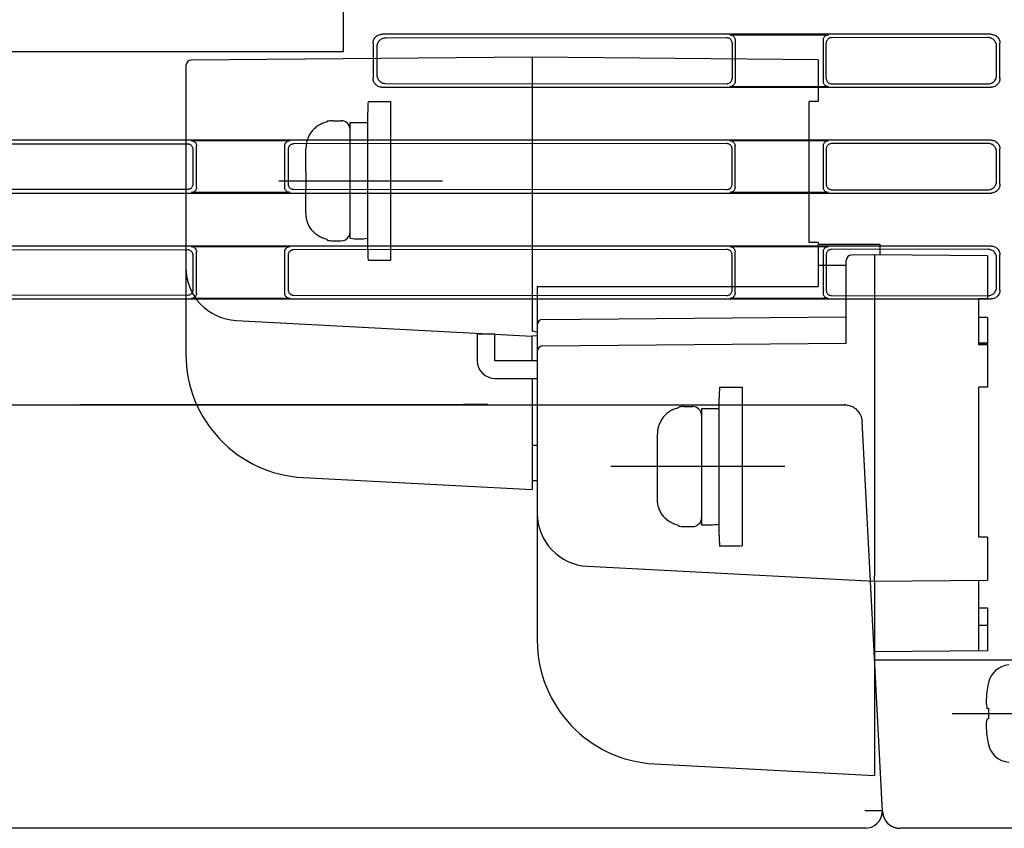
# Model space of a CAD drawing. Header units: millimetres. Extents: x 35 to 881, y -220 to 647.
# Tile 33 of 41: x 588 to 644, y 150 to 195. Entities that reach past the tile are written whole.
import ezdxf

# ---------------------------------------------------------------- set-up
doc = ezdxf.new("R2010")
doc.units = ezdxf.units.MM
doc.layers.add('10', color=3, linetype='CONTINUOUS')
doc.layers.add('17', color=6, linetype='CONTINUOUS')

msp = doc.modelspace()

# ---------------------------------------------------------------- linework, layer by layer
at = {"layer": '10'}
for p, q in [((606.515, 246.574), (606.515, 193.574)), ((608.215, 194.075), (608.215, 192.072)), ((643.217, 194.574), (608.713, 194.574)), ((628.245, 194.376), (608.925, 194.362)), ((628.416, 194.547), (634.014, 194.547)), ((628.544, 194.078), (628.544, 192.069)), ((628.715, 194.248), (628.715, 191.899)), ((633.715, 191.899), (633.715, 194.248)), ((633.881, 192.065), (633.881, 194.082)), ((643.031, 194.388), (634.18, 194.381)), ((643.715, 192.072), (643.715, 194.075)), ((606.515, 193.574), (559.515, 193.574)), ((608.427, 193.863), (608.427, 192.284)), ((643.529, 192.257), (643.529, 193.89)), ((608.713, 191.574), (643.217, 191.574)), ((608.925, 191.785), (628.245, 191.771)), ((634.014, 191.6), (628.416, 191.6)), ((634.18, 191.766), (643.031, 191.759)), ((643.217, 188.574), (560.013, 188.574)), ((597.916, 188.547), (603.514, 188.547)), ((628.416, 188.547), (634.014, 188.547)), ((597.722, 188.353), (573.227, 188.334)), ((598.021, 186.093), (598.021, 188.054)), ((598.215, 185.899), (598.215, 188.248)), ((603.215, 185.899), (603.215, 188.248)), ((603.405, 188.059), (603.405, 186.088)), ((628.245, 188.376), (603.703, 188.358)), ((628.544, 186.069), (628.544, 188.078)), ((628.715, 185.899), (628.715, 188.248)), ((633.715, 185.899), (633.715, 188.248)), ((633.881, 188.082), (633.881, 186.065)), ((643.031, 188.388), (634.18, 188.381)), ((643.715, 186.072), (643.715, 188.075)), ((643.529, 186.257), (643.529, 187.89)), ((573.227, 185.813), (597.722, 185.794)), ((603.703, 185.789), (628.245, 185.771)), ((634.18, 185.766), (643.031, 185.759)), ((567.741, 185.574), (643.217, 185.574)), ((603.514, 185.6), (597.916, 185.6)), ((634.014, 185.6), (628.416, 185.6)), ((643.217, 182.574), (567.741, 182.574)), ((597.722, 182.353), (573.227, 182.334)), ((597.916, 182.547), (603.514, 182.547)), ((628.245, 182.376), (603.703, 182.358)), ((628.416, 182.547), (634.014, 182.547)), ((643.031, 182.388), (634.18, 182.381)), ((598.021, 180.093), (598.021, 182.054)), ((598.215, 179.899), (598.215, 182.248)), ((603.215, 179.899), (603.215, 182.248)), ((603.405, 182.059), (603.405, 180.088)), ((628.544, 180.069), (628.544, 182.078)), ((628.715, 179.899), (628.715, 182.248)), ((633.715, 179.899), (633.715, 182.248)), ((633.881, 182.082), (633.881, 180.065)), ((643.529, 180.257), (643.529, 181.89)), ((643.715, 180.072), (643.715, 182.075)), ((560.013, 179.574), (643.217, 179.574)), ((573.227, 179.813), (597.722, 179.794)), ((603.514, 179.6), (597.916, 179.6)), ((603.703, 179.789), (628.245, 179.771)), ((634.014, 179.6), (628.416, 179.6)), ((634.18, 179.766), (643.031, 179.759)), ((551.215, 173.574), (634.908, 173.574)), ((589.315, 173.574), (591.615, 173.589)), ((591.615, 173.589), (613.331, 173.589)), ((591.615, 173.589), (591.615, 173.574)), ((613.355, 173.614), (613.331, 173.589)), ((613.331, 173.574), (613.331, 173.589)), ((613.355, 173.614), (614.715, 173.614)), ((613.355, 173.614), (613.355, 173.574)), ((637.065, 150.521), (635.907, 172.626)), ((636.636, 159.124), (653.215, 159.124)), ((637.062, 150.574), (636.061, 150.574)), ((637.06, 150.521), (637.062, 150.574)), ((636.061, 149.574), (550.815, 149.574)), ((637.977, 149.577), (638.064, 149.574)), ((653.215, 149.574), (638.064, 149.574))]:
    msp.add_line(p, q, dxfattribs=at)
for points in [[(608.215, 194.075), (608.218, 194.128), (608.226, 194.179), (608.239, 194.23), (608.258, 194.279), (608.282, 194.325), (608.31, 194.369), (608.343, 194.409), (608.379, 194.446), (608.42, 194.478), (608.463, 194.507), (608.51, 194.53), (608.558, 194.549), (608.609, 194.563), (608.661, 194.571), (608.713, 194.574)], [(608.925, 194.362), (608.873, 194.359), (608.821, 194.351), (608.771, 194.337), (608.722, 194.318), (608.676, 194.295), (608.632, 194.266), (608.592, 194.234), (608.555, 194.197), (608.522, 194.156), (608.494, 194.113), (608.47, 194.066), (608.451, 194.018), (608.438, 193.967), (608.43, 193.916), (608.427, 193.863)], [(628.544, 194.078), (628.542, 194.111), (628.537, 194.145), (628.527, 194.177), (628.515, 194.208), (628.498, 194.237), (628.479, 194.264), (628.457, 194.289), (628.432, 194.311), (628.405, 194.331), (628.375, 194.347), (628.344, 194.36), (628.312, 194.369), (628.279, 194.375), (628.245, 194.376)], [(628.416, 194.547), (628.45, 194.545), (628.483, 194.54), (628.515, 194.53), (628.546, 194.518), (628.575, 194.501), (628.602, 194.482), (628.627, 194.46), (628.65, 194.435), (628.669, 194.408), (628.685, 194.378), (628.698, 194.347), (628.707, 194.315), (628.713, 194.282), (628.715, 194.248)], [(633.715, 194.248), (633.717, 194.282), (633.722, 194.315), (633.732, 194.347), (633.744, 194.378), (633.761, 194.408), (633.78, 194.435), (633.802, 194.46), (633.827, 194.482), (633.854, 194.501), (633.884, 194.518), (633.915, 194.53), (633.947, 194.54), (633.98, 194.545), (634.014, 194.547)], [(634.18, 194.381), (634.146, 194.379), (634.113, 194.373), (634.081, 194.364), (634.05, 194.351), (634.021, 194.335), (633.994, 194.316), (633.969, 194.293), (633.946, 194.268), (633.927, 194.241), (633.911, 194.212), (633.898, 194.181), (633.889, 194.149), (633.883, 194.115), (633.881, 194.082)], [(643.529, 193.89), (643.527, 193.942), (643.518, 193.994), (643.505, 194.044), (643.486, 194.093), (643.463, 194.139), (643.434, 194.183), (643.402, 194.223), (643.365, 194.26), (643.324, 194.293), (643.281, 194.321), (643.234, 194.345), (643.186, 194.363), (643.135, 194.377), (643.083, 194.385), (643.031, 194.388)], [(643.217, 194.574), (643.269, 194.571), (643.321, 194.563), (643.371, 194.549), (643.42, 194.53), (643.466, 194.507), (643.51, 194.478), (643.55, 194.446), (643.587, 194.409), (643.62, 194.369), (643.648, 194.325), (643.672, 194.279), (643.69, 194.23), (643.704, 194.179), (643.712, 194.128), (643.715, 194.075)], [(608.713, 191.574), (608.661, 191.576), (608.609, 191.584), (608.558, 191.598), (608.51, 191.617), (608.463, 191.64), (608.42, 191.669), (608.379, 191.701), (608.343, 191.738), (608.31, 191.778), (608.282, 191.822), (608.258, 191.869), (608.239, 191.917), (608.226, 191.968), (608.218, 192.019), (608.215, 192.072)], [(608.427, 192.284), (608.43, 192.232), (608.438, 192.18), (608.451, 192.129), (608.47, 192.081), (608.494, 192.034), (608.522, 191.991), (608.555, 191.95), (608.592, 191.913), (608.632, 191.881), (608.676, 191.852), (608.722, 191.829), (608.771, 191.81), (608.821, 191.796), (608.873, 191.788), (608.925, 191.785)], [(628.245, 191.771), (628.279, 191.772), (628.312, 191.778), (628.344, 191.787), (628.375, 191.8), (628.405, 191.816), (628.432, 191.836), (628.457, 191.858), (628.479, 191.883), (628.498, 191.91), (628.515, 191.939), (628.527, 191.97), (628.537, 192.003), (628.542, 192.036), (628.544, 192.069)], [(628.715, 191.899), (628.713, 191.865), (628.707, 191.832), (628.698, 191.8), (628.685, 191.769), (628.669, 191.739), (628.65, 191.712), (628.627, 191.687), (628.602, 191.665), (628.575, 191.646), (628.546, 191.629), (628.515, 191.617), (628.483, 191.607), (628.45, 191.602), (628.416, 191.6)], [(634.014, 191.6), (633.98, 191.602), (633.947, 191.607), (633.915, 191.617), (633.884, 191.629), (633.854, 191.646), (633.827, 191.665), (633.802, 191.687), (633.78, 191.712), (633.761, 191.739), (633.744, 191.769), (633.732, 191.8), (633.722, 191.832), (633.717, 191.865), (633.715, 191.899)], [(633.881, 192.065), (633.883, 192.032), (633.889, 191.998), (633.898, 191.966), (633.911, 191.935), (633.927, 191.906), (633.946, 191.879), (633.969, 191.854), (633.994, 191.831), (634.021, 191.812), (634.05, 191.796), (634.081, 191.783), (634.113, 191.774), (634.146, 191.768), (634.18, 191.766)], [(643.031, 191.759), (643.083, 191.762), (643.135, 191.77), (643.186, 191.784), (643.234, 191.802), (643.281, 191.826), (643.324, 191.854), (643.365, 191.887), (643.402, 191.924), (643.434, 191.964), (643.463, 192.008), (643.486, 192.054), (643.505, 192.103), (643.518, 192.153), (643.527, 192.205), (643.529, 192.257)], [(643.715, 192.072), (643.712, 192.019), (643.704, 191.968), (643.69, 191.917), (643.672, 191.869), (643.648, 191.822), (643.62, 191.778), (643.587, 191.738), (643.55, 191.701), (643.51, 191.669), (643.466, 191.64), (643.42, 191.617), (643.371, 191.598), (643.321, 191.584), (643.269, 191.576), (643.217, 191.574)], [(597.916, 188.547), (597.95, 188.545), (597.983, 188.54), (598.015, 188.53), (598.046, 188.518), (598.075, 188.501), (598.102, 188.482), (598.127, 188.46), (598.15, 188.435), (598.169, 188.408), (598.185, 188.378), (598.198, 188.347), (598.207, 188.315), (598.213, 188.282), (598.215, 188.248)], [(603.215, 188.248), (603.217, 188.282), (603.222, 188.315), (603.232, 188.347), (603.244, 188.378), (603.261, 188.408), (603.28, 188.435), (603.302, 188.46), (603.327, 188.482), (603.354, 188.501), (603.384, 188.518), (603.415, 188.53), (603.447, 188.54), (603.48, 188.545), (603.514, 188.547)], [(628.416, 188.547), (628.45, 188.545), (628.483, 188.54), (628.515, 188.53), (628.546, 188.518), (628.575, 188.501), (628.602, 188.482), (628.627, 188.46), (628.65, 188.435), (628.669, 188.408), (628.685, 188.378), (628.698, 188.347), (628.707, 188.315), (628.713, 188.282), (628.715, 188.248)], [(633.715, 188.248), (633.717, 188.282), (633.722, 188.315), (633.732, 188.347), (633.744, 188.378), (633.761, 188.408), (633.78, 188.435), (633.802, 188.46), (633.827, 188.482), (633.854, 188.501), (633.884, 188.518), (633.915, 188.53), (633.947, 188.54), (633.98, 188.545), (634.014, 188.547)], [(643.217, 188.574), (643.269, 188.571), (643.321, 188.563), (643.371, 188.549), (643.42, 188.53), (643.466, 188.507), (643.51, 188.478), (643.55, 188.446), (643.587, 188.409), (643.62, 188.369), (643.648, 188.325), (643.672, 188.279), (643.69, 188.23), (643.704, 188.179), (643.712, 188.128), (643.715, 188.075)], [(598.021, 188.054), (598.019, 188.088), (598.013, 188.121), (598.004, 188.153), (597.991, 188.184), (597.975, 188.214), (597.956, 188.241), (597.933, 188.266), (597.909, 188.288), (597.881, 188.307), (597.852, 188.324), (597.821, 188.336), (597.789, 188.346), (597.755, 188.351), (597.722, 188.353)], [(603.703, 188.358), (603.67, 188.356), (603.637, 188.35), (603.604, 188.341), (603.573, 188.328), (603.544, 188.312), (603.517, 188.292), (603.492, 188.27), (603.47, 188.245), (603.45, 188.218), (603.434, 188.189), (603.421, 188.158), (603.412, 188.125), (603.407, 188.092), (603.405, 188.059)], [(628.544, 188.078), (628.542, 188.111), (628.537, 188.145), (628.527, 188.177), (628.515, 188.208), (628.498, 188.237), (628.479, 188.264), (628.457, 188.289), (628.432, 188.311), (628.405, 188.331), (628.375, 188.347), (628.344, 188.36), (628.312, 188.369), (628.279, 188.375), (628.245, 188.376)], [(634.18, 188.381), (634.146, 188.379), (634.113, 188.373), (634.081, 188.364), (634.05, 188.351), (634.021, 188.335), (633.994, 188.316), (633.969, 188.293), (633.946, 188.268), (633.927, 188.241), (633.911, 188.212), (633.898, 188.181), (633.889, 188.149), (633.883, 188.115), (633.881, 188.082)], [(643.529, 187.89), (643.527, 187.942), (643.518, 187.994), (643.505, 188.044), (643.486, 188.093), (643.463, 188.139), (643.434, 188.183), (643.402, 188.223), (643.365, 188.26), (643.324, 188.293), (643.281, 188.321), (643.234, 188.345), (643.186, 188.363), (643.135, 188.377), (643.083, 188.385), (643.031, 188.388)], [(643.031, 185.759), (643.083, 185.762), (643.135, 185.77), (643.186, 185.784), (643.234, 185.802), (643.281, 185.826), (643.324, 185.854), (643.365, 185.887), (643.402, 185.924), (643.434, 185.964), (643.463, 186.008), (643.486, 186.054), (643.505, 186.103), (643.518, 186.153), (643.527, 186.205), (643.529, 186.257)], [(597.722, 185.794), (597.755, 185.796), (597.789, 185.801), (597.821, 185.811), (597.852, 185.823), (597.881, 185.84), (597.909, 185.859), (597.933, 185.881), (597.956, 185.906), (597.975, 185.933), (597.991, 185.963), (598.004, 185.994), (598.013, 186.026), (598.019, 186.059), (598.021, 186.093)], [(598.215, 185.899), (598.213, 185.865), (598.207, 185.832), (598.198, 185.8), (598.185, 185.769), (598.169, 185.739), (598.15, 185.712), (598.127, 185.687), (598.102, 185.665), (598.075, 185.646), (598.046, 185.629), (598.015, 185.617), (597.983, 185.607), (597.95, 185.602), (597.916, 185.6)], [(603.514, 185.6), (603.48, 185.602), (603.447, 185.607), (603.415, 185.617), (603.384, 185.629), (603.354, 185.646), (603.327, 185.665), (603.302, 185.687), (603.28, 185.712), (603.261, 185.739), (603.244, 185.769), (603.232, 185.8), (603.222, 185.832), (603.217, 185.865), (603.215, 185.899)], [(603.405, 186.088), (603.407, 186.055), (603.412, 186.022), (603.421, 185.989), (603.434, 185.958), (603.45, 185.929), (603.47, 185.902), (603.492, 185.877), (603.517, 185.855), (603.544, 185.835), (603.573, 185.819), (603.604, 185.806), (603.637, 185.797), (603.67, 185.791), (603.703, 185.789)], [(628.245, 185.771), (628.279, 185.772), (628.312, 185.778), (628.344, 185.787), (628.375, 185.8), (628.405, 185.816), (628.432, 185.836), (628.457, 185.858), (628.479, 185.883), (628.498, 185.91), (628.515, 185.939), (628.527, 185.97), (628.537, 186.003), (628.542, 186.036), (628.544, 186.069)], [(628.715, 185.899), (628.713, 185.865), (628.707, 185.832), (628.698, 185.8), (628.685, 185.769), (628.669, 185.739), (628.65, 185.712), (628.627, 185.687), (628.602, 185.665), (628.575, 185.646), (628.546, 185.629), (628.515, 185.617), (628.483, 185.607), (628.45, 185.602), (628.416, 185.6)], [(634.014, 185.6), (633.98, 185.602), (633.947, 185.607), (633.915, 185.617), (633.884, 185.629), (633.854, 185.646), (633.827, 185.665), (633.802, 185.687), (633.78, 185.712), (633.761, 185.739), (633.744, 185.769), (633.732, 185.8), (633.722, 185.832), (633.717, 185.865), (633.715, 185.899)], [(633.881, 186.065), (633.883, 186.032), (633.889, 185.998), (633.898, 185.966), (633.911, 185.935), (633.927, 185.906), (633.946, 185.879), (633.969, 185.854), (633.994, 185.831), (634.021, 185.812), (634.05, 185.796), (634.081, 185.783), (634.113, 185.774), (634.146, 185.768), (634.18, 185.766)], [(643.715, 186.072), (643.712, 186.019), (643.704, 185.968), (643.69, 185.917), (643.672, 185.869), (643.648, 185.822), (643.62, 185.778), (643.587, 185.738), (643.55, 185.701), (643.51, 185.669), (643.466, 185.64), (643.42, 185.617), (643.371, 185.598), (643.321, 185.584), (643.269, 185.576), (643.217, 185.574)], [(598.021, 182.054), (598.019, 182.088), (598.013, 182.121), (598.004, 182.153), (597.991, 182.184), (597.975, 182.214), (597.956, 182.241), (597.933, 182.266), (597.909, 182.288), (597.881, 182.307), (597.852, 182.324), (597.821, 182.336), (597.789, 182.346), (597.755, 182.351), (597.722, 182.353)], [(597.916, 182.547), (597.95, 182.545), (597.983, 182.54), (598.015, 182.53), (598.046, 182.518), (598.075, 182.501), (598.102, 182.482), (598.127, 182.46), (598.15, 182.435), (598.169, 182.408), (598.185, 182.378), (598.198, 182.347), (598.207, 182.315), (598.213, 182.282), (598.215, 182.248)], [(603.215, 182.248), (603.217, 182.282), (603.222, 182.315), (603.232, 182.347), (603.244, 182.378), (603.261, 182.408), (603.28, 182.435), (603.302, 182.46), (603.327, 182.482), (603.354, 182.501), (603.384, 182.518), (603.415, 182.53), (603.447, 182.54), (603.48, 182.545), (603.514, 182.547)], [(603.703, 182.358), (603.67, 182.356), (603.637, 182.35), (603.604, 182.341), (603.573, 182.328), (603.544, 182.312), (603.517, 182.292), (603.492, 182.27), (603.47, 182.245), (603.45, 182.218), (603.434, 182.189), (603.421, 182.158), (603.412, 182.125), (603.407, 182.092), (603.405, 182.059)], [(628.544, 182.078), (628.542, 182.111), (628.537, 182.145), (628.527, 182.177), (628.515, 182.208), (628.498, 182.237), (628.479, 182.264), (628.457, 182.289), (628.432, 182.311), (628.405, 182.331), (628.375, 182.347), (628.344, 182.36), (628.312, 182.369), (628.279, 182.375), (628.245, 182.376)], [(628.416, 182.547), (628.45, 182.545), (628.483, 182.54), (628.515, 182.53), (628.546, 182.518), (628.575, 182.501), (628.602, 182.482), (628.627, 182.46), (628.65, 182.435), (628.669, 182.408), (628.685, 182.378), (628.698, 182.347), (628.707, 182.315), (628.713, 182.282), (628.715, 182.248)], [(633.715, 182.248), (633.717, 182.282), (633.722, 182.315), (633.732, 182.347), (633.744, 182.378), (633.761, 182.408), (633.78, 182.435), (633.802, 182.46), (633.827, 182.482), (633.854, 182.501), (633.884, 182.518), (633.915, 182.53), (633.947, 182.54), (633.98, 182.545), (634.014, 182.547)], [(634.18, 182.381), (634.146, 182.379), (634.113, 182.373), (634.081, 182.364), (634.05, 182.351), (634.021, 182.335), (633.994, 182.316), (633.969, 182.293), (633.946, 182.268), (633.927, 182.241), (633.911, 182.212), (633.898, 182.181), (633.889, 182.149), (633.883, 182.115), (633.881, 182.082)], [(643.529, 181.89), (643.527, 181.942), (643.518, 181.994), (643.505, 182.044), (643.486, 182.093), (643.463, 182.139), (643.434, 182.183), (643.402, 182.223), (643.365, 182.26), (643.324, 182.293), (643.281, 182.321), (643.234, 182.345), (643.186, 182.363), (643.135, 182.377), (643.083, 182.385), (643.031, 182.388)], [(643.217, 182.574), (643.269, 182.571), (643.321, 182.563), (643.371, 182.549), (643.42, 182.53), (643.466, 182.507), (643.51, 182.478), (643.55, 182.446), (643.587, 182.409), (643.62, 182.369), (643.648, 182.325), (643.672, 182.279), (643.69, 182.23), (643.704, 182.179), (643.712, 182.128), (643.715, 182.075)], [(643.031, 179.759), (643.083, 179.762), (643.135, 179.77), (643.186, 179.784), (643.234, 179.802), (643.281, 179.826), (643.324, 179.854), (643.365, 179.887), (643.402, 179.924), (643.434, 179.964), (643.463, 180.008), (643.486, 180.054), (643.505, 180.103), (643.518, 180.153), (643.527, 180.205), (643.529, 180.257)], [(597.722, 179.794), (597.755, 179.796), (597.789, 179.801), (597.821, 179.811), (597.852, 179.823), (597.881, 179.84), (597.909, 179.859), (597.933, 179.881), (597.956, 179.906), (597.975, 179.933), (597.991, 179.963), (598.004, 179.994), (598.013, 180.026), (598.019, 180.059), (598.021, 180.093)], [(598.215, 179.899), (598.213, 179.865), (598.207, 179.832), (598.198, 179.8), (598.185, 179.769), (598.169, 179.739), (598.15, 179.712), (598.127, 179.687), (598.102, 179.665), (598.075, 179.646), (598.046, 179.629), (598.015, 179.617), (597.983, 179.607), (597.95, 179.602), (597.916, 179.6)], [(603.514, 179.6), (603.48, 179.602), (603.447, 179.607), (603.415, 179.617), (603.384, 179.629), (603.354, 179.646), (603.327, 179.665), (603.302, 179.687), (603.28, 179.712), (603.261, 179.739), (603.244, 179.769), (603.232, 179.8), (603.222, 179.832), (603.217, 179.865), (603.215, 179.899)], [(603.405, 180.088), (603.407, 180.055), (603.412, 180.022), (603.421, 179.989), (603.434, 179.958), (603.45, 179.929), (603.47, 179.902), (603.492, 179.877), (603.517, 179.855), (603.544, 179.835), (603.573, 179.819), (603.604, 179.806), (603.637, 179.797), (603.67, 179.791), (603.703, 179.789)], [(628.245, 179.771), (628.279, 179.772), (628.312, 179.778), (628.344, 179.787), (628.375, 179.8), (628.405, 179.816), (628.432, 179.836), (628.457, 179.858), (628.479, 179.883), (628.498, 179.91), (628.515, 179.939), (628.527, 179.97), (628.537, 180.003), (628.542, 180.036), (628.544, 180.069)], [(628.715, 179.899), (628.713, 179.865), (628.707, 179.832), (628.698, 179.8), (628.685, 179.769), (628.669, 179.739), (628.65, 179.712), (628.627, 179.687), (628.602, 179.665), (628.575, 179.646), (628.546, 179.629), (628.515, 179.617), (628.483, 179.607), (628.45, 179.602), (628.416, 179.6)], [(634.014, 179.6), (633.98, 179.602), (633.947, 179.607), (633.915, 179.617), (633.884, 179.629), (633.854, 179.646), (633.827, 179.665), (633.802, 179.687), (633.78, 179.712), (633.761, 179.739), (633.744, 179.769), (633.732, 179.8), (633.722, 179.832), (633.717, 179.865), (633.715, 179.899)], [(633.881, 180.065), (633.883, 180.032), (633.889, 179.998), (633.898, 179.966), (633.911, 179.935), (633.927, 179.906), (633.946, 179.879), (633.969, 179.854), (633.994, 179.831), (634.021, 179.812), (634.05, 179.796), (634.081, 179.783), (634.113, 179.774), (634.146, 179.768), (634.18, 179.766)], [(643.715, 180.072), (643.712, 180.019), (643.704, 179.968), (643.69, 179.917), (643.672, 179.869), (643.648, 179.822), (643.62, 179.778), (643.587, 179.738), (643.55, 179.701), (643.51, 179.669), (643.466, 179.64), (643.42, 179.617), (643.371, 179.598), (643.321, 179.584), (643.269, 179.576), (643.217, 179.574)], [(634.908, 173.574), (634.983, 173.571), (635.056, 173.563), (635.129, 173.549), (635.203, 173.529), (635.275, 173.504), (635.347, 173.472), (635.418, 173.434), (635.486, 173.389), (635.552, 173.338), (635.615, 173.281), (635.674, 173.217), (635.727, 173.147), (635.775, 173.071), (635.817, 172.99), (635.852, 172.905), (635.878, 172.816), (635.897, 172.723), (635.907, 172.626)], [(637.073, 150.437), (637.073, 150.436), (637.088, 150.354), (637.11, 150.273), (637.139, 150.194), (637.174, 150.118), (637.215, 150.045), (637.262, 149.975), (637.315, 149.91), (637.373, 149.85), (637.437, 149.795), (637.504, 149.745), (637.575, 149.701), (637.65, 149.663), (637.728, 149.632), (637.808, 149.607), (637.891, 149.589), (637.977, 149.577)], [(636.146, 149.577), (636.14, 149.577), (636.061, 149.574)]]:
    msp.add_lwpolyline(points, dxfattribs=at)
for centre, start, end in [((634.908, 172.574), 85.4271, 90), ((636.061, 150.574), 270, 357), ((638.064, 150.574), 183, 270)]:
    msp.add_arc(centre, 1, start, end, dxfattribs=at)
at = {"layer": '17'}
for p, q in [((617.215, 193.274), (597.912, 193.105)), ((633.415, 193.132), (617.215, 193.274)), ((617.215, 193.274), (617.215, 177.774)), ((633.415, 193.132), (633.415, 190.774)), ((597.615, 192.805), (597.615, 176.443)), ((607.933, 190.774), (609.215, 190.774)), ((609.215, 181.774), (609.215, 190.774)), ((633.415, 190.774), (632.915, 190.774)), ((632.915, 182.774), (632.915, 190.774)), ((607.915, 185.574), (607.915, 190.161)), ((605.615, 189.643), (605.615, 189.606)), ((605.915, 189.674), (606.415, 189.674)), ((606.915, 183.012), (606.915, 189.574)), ((606.915, 189.574), (607.915, 189.574)), ((604.415, 186.774), (604.415, 188.107)), ((602.875, 186.274), (612.144, 186.274)), ((604.428, 186.774), (604.415, 186.774)), ((604.428, 185.774), (604.428, 186.774)), ((604.415, 184.44), (604.415, 185.774)), ((604.415, 185.774), (604.428, 185.774)), ((607.915, 182.386), (607.915, 185.574)), ((605.615, 182.941), (605.615, 182.904)), ((605.915, 182.874), (606.415, 182.874)), ((633.415, 182.774), (632.915, 182.774)), ((633.415, 182.774), (633.415, 180.274)), ((633.415, 182.674), (636.915, 182.674)), ((636.915, 182.674), (636.915, 182.071)), ((636.615, 182.074), (635.312, 182.062)), ((643.015, 182.018), (636.615, 182.074)), ((636.615, 182.074), (636.615, 163.874)), ((643.015, 182.018), (643.015, 179.574)), ((607.933, 181.774), (609.215, 181.774)), ((635.015, 181.474), (633.415, 181.474)), ((635.015, 177.06), (635.015, 181.762)), ((617.515, 180.274), (633.415, 180.274)), ((617.515, 180.274), (617.515, 160.217)), ((643.015, 179.574), (642.515, 179.574)), ((642.515, 176.971), (642.515, 179.574)), ((617.812, 178.409), (635.015, 178.56)), ((643.015, 178.518), (642.515, 178.522)), ((643.015, 178.518), (643.015, 174.574)), ((600.458, 178.352), (617.215, 177.474)), ((614.115, 177.636), (614.115, 176.074)), ((615.115, 177.574), (614.115, 177.574)), ((615.115, 176.074), (615.115, 177.584)), ((617.515, 177.476), (617.215, 177.474)), ((617.215, 176.074), (617.215, 177.474)), ((617.812, 176.909), (635.015, 177.06)), ((643.015, 177.074), (642.515, 177.074)), ((643.015, 177.018), (642.515, 177.022)), ((643.015, 176.962), (642.515, 176.971)), ((617.515, 176.074), (615.115, 176.074)), ((615.115, 175.074), (617.515, 175.074)), ((617.215, 175.074), (617.215, 168.774)), ((627.833, 174.574), (629.115, 174.574)), ((629.115, 174.574), (629.115, 165.574)), ((643.015, 174.574), (642.515, 174.574)), ((642.515, 166.074), (642.515, 174.574)), ((625.515, 173.443), (625.515, 173.406)), ((625.815, 173.474), (626.315, 173.474)), ((627.815, 169.374), (627.815, 173.961)), ((626.815, 173.374), (627.815, 173.374)), ((626.815, 173.374), (626.815, 166.774)), ((624.315, 170.574), (624.315, 171.907)), ((617.515, 171.271), (617.215, 171.274)), ((624.328, 170.574), (624.315, 170.574)), ((624.328, 169.574), (624.328, 170.574)), ((631.541, 170.074), (621.67, 170.074)), ((624.315, 169.574), (624.328, 169.574)), ((624.315, 168.24), (624.315, 169.574)), ((604.248, 169.453), (617.215, 168.774)), ((617.515, 169.276), (617.215, 169.274)), ((627.815, 166.186), (627.815, 169.374)), ((625.515, 166.741), (625.515, 166.704)), ((626.815, 166.774), (627.315, 166.774)), ((625.815, 166.674), (626.315, 166.674)), ((643.015, 166.074), (642.515, 166.074)), ((643.015, 166.074), (643.015, 163.629)), ((627.833, 165.574), (628.992, 165.574)), ((629.015, 165.574), (629.115, 165.574)), ((620.358, 164.426), (636.615, 163.574)), ((636.615, 163.574), (643.015, 163.629)), ((636.615, 163.574), (636.615, 152.574)), ((642.515, 159.625), (642.515, 163.625)), ((642.515, 162.074), (643.015, 162.074)), ((643.015, 162.074), (643.015, 159.629)), ((643.015, 161.074), (642.515, 161.074)), ((643.015, 159.629), (636.615, 159.574)), ((643.059, 157.829), (643.059, 157.803)), ((642.977, 156.384), (643.059, 156.375)), ((643.059, 156.375), (643.059, 155.773)), ((641.015, 156.074), (649.729, 156.074)), ((643.059, 155.773), (642.977, 155.763)), ((643.059, 154.344), (643.059, 154.318)), ((624.148, 153.227), (636.615, 152.574))]:
    msp.add_line(p, q, dxfattribs=at)
for centre, radius, start, end in [((597.915, 192.805), 0.3, 90.5, 180), ((618.176, 190.161), 10.261, 176.5801, 180.0023), ((618.169, 190.162), 10.254, 176.5789, 180.0035), ((605.915, 188.174), 1.5, 90, 101.537), ((606.415, 189.174), 0.5, 360, 90), ((605.915, 184.374), 1.5, 258.463, 270), ((606.415, 183.374), 0.5, 270, 0), ((618.176, 182.386), 10.261, 179.9977, 183.4199), ((618.169, 182.385), 10.254, 179.9965, 183.4211), ((635.315, 181.762), 0.3, 90.5, 180), ((600.615, 181.348), 3, 180, 267), ((617.815, 178.109), 0.3, 90.5, 180), ((617.815, 176.609), 0.3, 90.5, 180), ((604.615, 176.443), 7, 180, 267), ((615.115, 176.074), 1, 180, 270), ((638.076, 173.961), 10.261, 176.5801, 180.0023), ((638.069, 173.962), 10.254, 176.579, 180.0034), ((625.815, 171.974), 1.5, 90, 101.537), ((626.315, 172.974), 0.5, 360, 90), ((620.515, 167.421), 3, 180, 267), ((626.315, 167.174), 0.5, 270, 0), ((625.815, 168.174), 1.5, 258.463, 270), ((638.076, 166.186), 10.261, 179.9977, 183.4199), ((638.069, 166.185), 10.254, 179.9966, 183.421), ((624.515, 160.217), 7, 180, 267), ((644.325, 157.535), 1.3, 95, 166.9075), ((649.654, 156.524), 6.724, 173.233, 178.2498), ((651.919, 156.074), 9.027, 169.2724, 172.0888), ((644.372, 157.504), 1.346, 167.1597, 169.2723), ((649.654, 155.623), 6.724, 181.7502, 186.767), ((651.919, 156.073), 9.027, 187.9112, 190.7276), ((644.372, 154.644), 1.346, 190.7277, 192.8403), ((644.325, 154.613), 1.3, 193.0925, 265)]:
    msp.add_arc(centre, radius, start, end, dxfattribs=at)
for centre, major_axis, ratio, start_param, end_param in [((607.415, 186.274), (0, 3.3), 1, -3.293694, -2.989492), ((634.404, 176.873), (17.189, -0.901), 0.017429, -3.140679, -2.953574), ((627.315, 170.074), (3.3, 0), 1, -1.570796, -1.418695)]:
    msp.add_ellipse(centre, major_axis=major_axis, ratio=ratio, start_param=start_param, end_param=end_param, dxfattribs=at)
for points, knots in [([(605.615, 189.606), (605.53, 189.588), (605.363, 189.538), (605.13, 189.421), (604.921, 189.265), (604.742, 189.076), (604.597, 188.858), (604.492, 188.619), (604.429, 188.367), (604.415, 188.193), (604.415, 188.107)], [0, 0, 0, 0, 0.125009, 0.250003, 0.374985, 0.499983, 0.62499, 0.749984, 0.874986, 1, 1, 1, 1]), ([(605.615, 182.941), (605.53, 182.959), (605.363, 183.009), (605.13, 183.126), (604.921, 183.282), (604.742, 183.471), (604.597, 183.689), (604.492, 183.928), (604.429, 184.18), (604.415, 184.354), (604.415, 184.44)], [0, 0, 0, 0, 0.125013, 0.250008, 0.374989, 0.499986, 0.624988, 0.749981, 0.874983, 1, 1, 1, 1]), ([(625.515, 173.406), (625.43, 173.388), (625.263, 173.338), (625.03, 173.221), (624.821, 173.065), (624.642, 172.876), (624.497, 172.658), (624.392, 172.419), (624.329, 172.167), (624.315, 171.993), (624.315, 171.907)], [0, 0, 0, 0, 0.125009, 0.250003, 0.374985, 0.499983, 0.62499, 0.749984, 0.874986, 1, 1, 1, 1]), ([(625.515, 166.741), (625.43, 166.759), (625.263, 166.809), (625.03, 166.926), (624.821, 167.082), (624.642, 167.271), (624.497, 167.489), (624.392, 167.728), (624.329, 167.98), (624.315, 168.154), (624.315, 168.24)], [0, 0, 0, 0, 0.125013, 0.250008, 0.374989, 0.499986, 0.624988, 0.749981, 0.874983, 1, 1, 1, 1]), ([(636.615, 163.574), (636.615, 163.575), (636.615, 163.58), (636.615, 163.587), (636.615, 163.602), (636.615, 163.627), (636.615, 163.664), (636.616, 163.7), (636.616, 163.733), (636.616, 163.759), (636.616, 163.787), (636.616, 163.815), (636.616, 163.844), (636.615, 163.864), (636.615, 163.874)], [0, 0, 0, 0, 0.019294, 0.043163, 0.076251, 0.168708, 0.293104, 0.444646, 0.52881, 0.617501, 0.709869, 0.805023, 0.902061, 1, 1, 1, 1]), ([(642.933, 156.729), (642.935, 156.701), (642.943, 156.585), (642.96, 156.47), (642.977, 156.384)], [0, 0, 0, 0, 0.24737, 1, 1, 1, 1]), ([(642.977, 155.763), (642.971, 155.734), (642.95, 155.62), (642.938, 155.504), (642.933, 155.418)], [0, 0, 0, 0, 0.253029, 1, 1, 1, 1])]:
    msp.add_open_spline(points, degree=3, knots=knots, dxfattribs=at)

doc.saveas('drawing.dxf')
